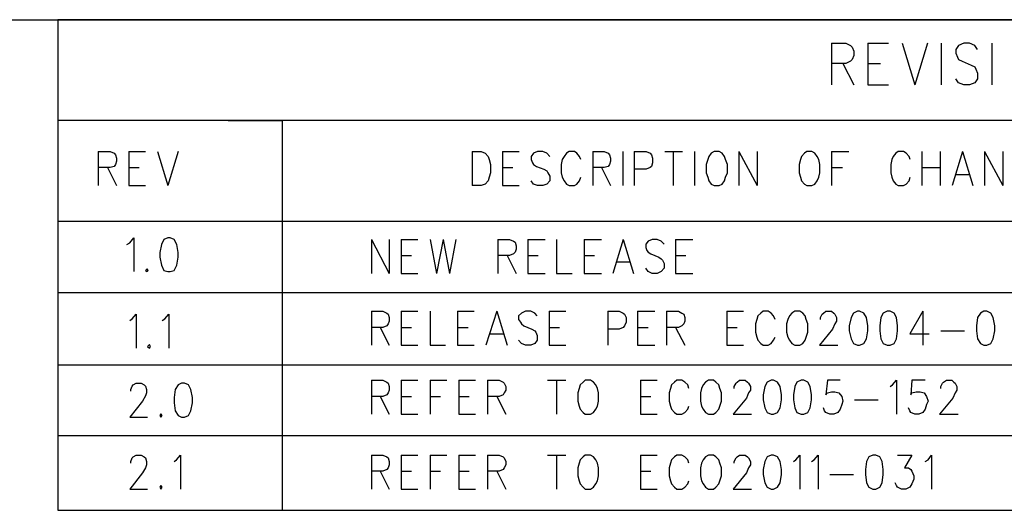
# Model space of a CAD drawing. Extents: x 11.9 to 28.1, y 10.8 to 21.2.
# Tile 9 of 10: x 25.027 to 26.739, y 20.346 to 21.199. Entities that reach past the tile are written whole.
import ezdxf

# ---------------------------------------------------------------- set-up
doc = ezdxf.new("R2010")
doc.units = 0
doc.layers.add('ASSYDWGBOT_pho', color=1, linetype='CONTINUOUS')

msp = doc.modelspace()

# ---------------------------------------------------------------- linework, layer by layer
at = {"layer": 'ASSYDWGBOT_pho'}
for points in [[(11.892, 21.199), (28.093, 21.199)], [(28.093, 21.199), (25.093, 21.199)], [(25.093, 21.199), (25.093, 20.346)], [(26.438, 21.158), (26.438, 21.086)], [(26.438, 21.158), (26.463, 21.158)], [(26.463, 21.158), (26.471, 21.154)], [(26.471, 21.154), (26.474, 21.151)], [(26.474, 21.151), (26.477, 21.144)], [(26.477, 21.144), (26.477, 21.137)], [(26.501, 21.158), (26.501, 21.086)], [(26.501, 21.158), (26.537, 21.158)], [(26.561, 21.158), (26.583, 21.086)], [(26.605, 21.158), (26.583, 21.086)], [(26.629, 21.158), (26.629, 21.086)], [(26.659, 21.154), (26.654, 21.147)], [(26.654, 21.147), (26.654, 21.141)], [(26.668, 21.158), (26.659, 21.154)], [(26.678, 21.158), (26.668, 21.158)], [(26.687, 21.154), (26.678, 21.158)], [(26.692, 21.147), (26.687, 21.154)], [(26.717, 21.158), (26.717, 21.086)], [(26.471, 21.127), (26.463, 21.123)], [(26.474, 21.13), (26.471, 21.127)], [(26.477, 21.137), (26.474, 21.13)], [(26.654, 21.141), (26.657, 21.134)], [(26.657, 21.134), (26.659, 21.13)], [(26.659, 21.13), (26.665, 21.127)], [(26.665, 21.127), (26.681, 21.12)], [(26.463, 21.123), (26.438, 21.123)], [(26.458, 21.123), (26.477, 21.086)], [(26.501, 21.123), (26.523, 21.123)], [(26.681, 21.12), (26.687, 21.117)], [(26.687, 21.117), (26.689, 21.113)], [(26.689, 21.113), (26.692, 21.106)], [(26.659, 21.089), (26.654, 21.096)], [(26.692, 21.096), (26.687, 21.089)], [(26.692, 21.106), (26.692, 21.096)], [(26.501, 21.086), (26.537, 21.086)], [(26.668, 21.086), (26.659, 21.089)], [(26.678, 21.086), (26.668, 21.086)], [(26.687, 21.089), (26.678, 21.086)], [(28.093, 21.024), (25.093, 21.024)], [(25.093, 21.024), (25.093, 20.849)], [(25.389, 21.024), (25.483, 21.024)], [(25.483, 21.024), (25.483, 20.346)], [(25.483, 21.024), (25.483, 20.346)], [(25.163, 20.97), (25.163, 20.911)], [(25.163, 20.97), (25.184, 20.97)], [(25.184, 20.97), (25.191, 20.967)], [(25.191, 20.967), (25.193, 20.964)], [(25.193, 20.964), (25.195, 20.958)], [(25.195, 20.958), (25.195, 20.953)], [(25.216, 20.97), (25.216, 20.911)], [(25.216, 20.97), (25.245, 20.97)], [(25.266, 20.97), (25.284, 20.911)], [(25.302, 20.97), (25.284, 20.911)], [(25.813, 20.97), (25.813, 20.911)], [(25.813, 20.97), (25.829, 20.97)], [(25.829, 20.97), (25.836, 20.967)], [(25.836, 20.967), (25.841, 20.961)], [(25.841, 20.961), (25.843, 20.956)], [(25.843, 20.956), (25.845, 20.947)], [(25.866, 20.97), (25.866, 20.911)], [(25.866, 20.97), (25.895, 20.97)], [(25.92, 20.967), (25.916, 20.961)], [(25.916, 20.961), (25.916, 20.956)], [(25.916, 20.956), (25.918, 20.95)], [(25.927, 20.97), (25.92, 20.967)], [(25.936, 20.97), (25.927, 20.97)], [(25.943, 20.967), (25.936, 20.97)], [(25.948, 20.961), (25.943, 20.967)], [(25.97, 20.956), (25.968, 20.947)], [(25.973, 20.961), (25.97, 20.956)], [(25.977, 20.967), (25.973, 20.961)], [(25.982, 20.97), (25.977, 20.967)], [(25.991, 20.97), (25.982, 20.97)], [(25.995, 20.967), (25.991, 20.97)], [(26, 20.961), (25.995, 20.967)], [(26.002, 20.956), (26, 20.961)], [(26.023, 20.97), (26.023, 20.911)], [(26.023, 20.97), (26.043, 20.97)], [(26.043, 20.97), (26.05, 20.967)], [(26.05, 20.967), (26.052, 20.964)], [(26.052, 20.964), (26.054, 20.958)], [(26.054, 20.958), (26.054, 20.953)], [(26.075, 20.97), (26.075, 20.911)], [(26.095, 20.97), (26.095, 20.911)], [(26.095, 20.97), (26.116, 20.97)], [(26.116, 20.97), (26.123, 20.967)], [(26.123, 20.967), (26.125, 20.964)], [(26.125, 20.964), (26.127, 20.958)], [(26.127, 20.958), (26.127, 20.95)], [(26.148, 20.97), (26.179, 20.97)], [(26.163, 20.97), (26.163, 20.911)], [(26.2, 20.97), (26.2, 20.911)], [(26.223, 20.956), (26.22, 20.947)], [(26.225, 20.961), (26.223, 20.956)], [(26.229, 20.967), (26.225, 20.961)], [(26.234, 20.97), (26.229, 20.967)], [(26.243, 20.97), (26.234, 20.97)], [(26.248, 20.967), (26.243, 20.97)], [(26.252, 20.961), (26.248, 20.967)], [(26.254, 20.956), (26.252, 20.961)], [(26.257, 20.947), (26.254, 20.956)], [(26.277, 20.97), (26.277, 20.911)], [(26.277, 20.97), (26.309, 20.911)], [(26.309, 20.97), (26.309, 20.911)], [(26.384, 20.956), (26.382, 20.947)], [(26.386, 20.961), (26.384, 20.956)], [(26.391, 20.967), (26.386, 20.961)], [(26.395, 20.97), (26.391, 20.967)], [(26.404, 20.97), (26.395, 20.97)], [(26.409, 20.967), (26.404, 20.97)], [(26.413, 20.961), (26.409, 20.967)], [(26.416, 20.956), (26.413, 20.961)], [(26.418, 20.947), (26.416, 20.956)], [(26.438, 20.97), (26.438, 20.911)], [(26.438, 20.97), (26.468, 20.97)], [(26.543, 20.956), (26.541, 20.947)], [(26.545, 20.961), (26.543, 20.956)], [(26.55, 20.967), (26.545, 20.961)], [(26.554, 20.97), (26.55, 20.967)], [(26.563, 20.97), (26.554, 20.97)], [(26.568, 20.967), (26.563, 20.97)], [(26.573, 20.961), (26.568, 20.967)], [(26.575, 20.956), (26.573, 20.961)], [(26.595, 20.97), (26.595, 20.911)], [(26.627, 20.97), (26.627, 20.911)], [(26.666, 20.97), (26.648, 20.911)], [(26.666, 20.97), (26.684, 20.911)], [(26.704, 20.97), (26.704, 20.911)], [(26.704, 20.97), (26.736, 20.911)], [(26.736, 20.97), (26.736, 20.911)], [(25.184, 20.942), (25.163, 20.942)], [(25.179, 20.942), (25.195, 20.911)], [(25.191, 20.944), (25.184, 20.942)], [(25.193, 20.947), (25.191, 20.944)], [(25.195, 20.953), (25.193, 20.947)], [(25.216, 20.942), (25.234, 20.942)], [(25.845, 20.947), (25.845, 20.933)], [(25.866, 20.942), (25.884, 20.942)], [(25.918, 20.95), (25.92, 20.947)], [(25.92, 20.947), (25.925, 20.944)], [(25.925, 20.944), (25.938, 20.939)], [(25.938, 20.939), (25.943, 20.936)], [(25.968, 20.947), (25.968, 20.933)], [(26.043, 20.942), (26.023, 20.942)], [(26.038, 20.942), (26.054, 20.911)], [(26.05, 20.944), (26.043, 20.942)], [(26.052, 20.947), (26.05, 20.944)], [(26.054, 20.953), (26.052, 20.947)], [(26.116, 20.939), (26.095, 20.939)], [(26.123, 20.942), (26.116, 20.939)], [(26.125, 20.944), (26.123, 20.942)], [(26.127, 20.95), (26.125, 20.944)], [(26.22, 20.947), (26.22, 20.933)], [(26.257, 20.933), (26.257, 20.947)], [(26.382, 20.947), (26.382, 20.933)], [(26.418, 20.933), (26.418, 20.947)], [(26.438, 20.942), (26.457, 20.942)], [(26.541, 20.947), (26.541, 20.933)], [(26.595, 20.942), (26.627, 20.942)], [(25.843, 20.925), (25.841, 20.919)], [(25.845, 20.933), (25.843, 20.925)], [(25.943, 20.936), (25.945, 20.933)], [(25.945, 20.933), (25.948, 20.927)], [(25.948, 20.927), (25.948, 20.919)], [(25.968, 20.933), (25.97, 20.925)], [(25.97, 20.925), (25.973, 20.919)], [(26, 20.919), (26.002, 20.925)], [(26.22, 20.933), (26.223, 20.925)], [(26.223, 20.925), (26.225, 20.919)], [(26.252, 20.919), (26.254, 20.925)], [(26.254, 20.925), (26.257, 20.933)], [(26.382, 20.933), (26.384, 20.925)], [(26.384, 20.925), (26.386, 20.919)], [(26.413, 20.919), (26.416, 20.925)], [(26.416, 20.925), (26.418, 20.933)], [(26.541, 20.933), (26.543, 20.925)], [(26.543, 20.925), (26.545, 20.919)], [(26.573, 20.919), (26.575, 20.925)], [(26.654, 20.93), (26.677, 20.93)], [(25.216, 20.911), (25.245, 20.911)], [(25.829, 20.911), (25.813, 20.911)], [(25.836, 20.913), (25.829, 20.911)], [(25.841, 20.919), (25.836, 20.913)], [(25.866, 20.911), (25.895, 20.911)], [(25.92, 20.913), (25.916, 20.919)], [(25.927, 20.911), (25.92, 20.913)], [(25.936, 20.911), (25.927, 20.911)], [(25.943, 20.913), (25.936, 20.911)], [(25.948, 20.919), (25.943, 20.913)], [(25.973, 20.919), (25.977, 20.913)], [(25.977, 20.913), (25.982, 20.911)], [(25.982, 20.911), (25.991, 20.911)], [(25.991, 20.911), (25.995, 20.913)], [(25.995, 20.913), (26, 20.919)], [(26.225, 20.919), (26.229, 20.913)], [(26.229, 20.913), (26.234, 20.911)], [(26.234, 20.911), (26.243, 20.911)], [(26.243, 20.911), (26.248, 20.913)], [(26.248, 20.913), (26.252, 20.919)], [(26.386, 20.919), (26.391, 20.913)], [(26.391, 20.913), (26.395, 20.911)], [(26.395, 20.911), (26.404, 20.911)], [(26.404, 20.911), (26.409, 20.913)], [(26.409, 20.913), (26.413, 20.919)], [(26.545, 20.919), (26.55, 20.913)], [(26.55, 20.913), (26.554, 20.911)], [(26.554, 20.911), (26.563, 20.911)], [(26.563, 20.911), (26.568, 20.913)], [(26.568, 20.913), (26.573, 20.919)], [(25.093, 20.849), (28.093, 20.849)], [(25.218, 20.811), (25.225, 20.82)], [(25.225, 20.82), (25.225, 20.761)], [(25.284, 20.82), (25.277, 20.817)], [(25.288, 20.82), (25.284, 20.82)], [(25.295, 20.817), (25.288, 20.82)], [(25.213, 20.808), (25.218, 20.811)], [(25.273, 20.808), (25.27, 20.794)], [(25.277, 20.817), (25.273, 20.808)], [(25.3, 20.808), (25.295, 20.817)], [(25.302, 20.794), (25.3, 20.808)], [(25.638, 20.817), (25.638, 20.758)], [(25.638, 20.817), (25.669, 20.758)], [(25.669, 20.817), (25.669, 20.758)], [(25.69, 20.817), (25.69, 20.758)], [(25.69, 20.817), (25.719, 20.817)], [(25.74, 20.817), (25.751, 20.758)], [(25.763, 20.817), (25.751, 20.758)], [(25.763, 20.817), (25.774, 20.758)], [(25.785, 20.817), (25.774, 20.758)], [(25.858, 20.817), (25.858, 20.758)], [(25.858, 20.817), (25.878, 20.817)], [(25.878, 20.817), (25.885, 20.814)], [(25.885, 20.814), (25.888, 20.812)], [(25.888, 20.812), (25.89, 20.806)], [(25.89, 20.806), (25.89, 20.8)], [(25.91, 20.817), (25.91, 20.758)], [(25.91, 20.817), (25.94, 20.817)], [(25.96, 20.817), (25.96, 20.758)], [(26.008, 20.817), (26.008, 20.758)], [(26.008, 20.817), (26.038, 20.817)], [(26.076, 20.817), (26.058, 20.758)], [(26.076, 20.817), (26.094, 20.758)], [(26.119, 20.814), (26.115, 20.809)], [(26.115, 20.809), (26.115, 20.803)], [(26.115, 20.803), (26.117, 20.798)], [(26.126, 20.817), (26.119, 20.814)], [(26.135, 20.817), (26.126, 20.817)], [(26.142, 20.814), (26.135, 20.817)], [(26.147, 20.809), (26.142, 20.814)], [(26.167, 20.817), (26.167, 20.758)], [(26.167, 20.817), (26.197, 20.817)], [(25.27, 20.794), (25.27, 20.786)], [(25.27, 20.786), (25.273, 20.772)], [(25.3, 20.772), (25.302, 20.786)], [(25.302, 20.786), (25.302, 20.794)], [(25.69, 20.789), (25.708, 20.789)], [(25.878, 20.789), (25.858, 20.789)], [(25.874, 20.789), (25.89, 20.758)], [(25.885, 20.792), (25.878, 20.789)], [(25.888, 20.795), (25.885, 20.792)], [(25.89, 20.8), (25.888, 20.795)], [(25.91, 20.789), (25.928, 20.789)], [(26.008, 20.789), (26.026, 20.789)], [(26.117, 20.798), (26.119, 20.795)], [(26.119, 20.795), (26.124, 20.792)], [(26.124, 20.792), (26.138, 20.786)], [(26.138, 20.786), (26.142, 20.783)], [(26.167, 20.789), (26.185, 20.789)], [(25.273, 20.772), (25.277, 20.763)], [(25.295, 20.763), (25.3, 20.772)], [(26.065, 20.778), (26.087, 20.778)], [(26.119, 20.761), (26.115, 20.767)], [(26.142, 20.783), (26.144, 20.781)], [(26.147, 20.767), (26.142, 20.761)], [(26.144, 20.781), (26.147, 20.775)], [(26.147, 20.775), (26.147, 20.767)], [(25.248, 20.766), (25.245, 20.763)], [(25.245, 20.763), (25.248, 20.761)], [(25.25, 20.763), (25.248, 20.766)], [(25.248, 20.761), (25.25, 20.763)], [(25.277, 20.763), (25.284, 20.761)], [(25.284, 20.761), (25.288, 20.761)], [(25.288, 20.761), (25.295, 20.763)], [(25.69, 20.758), (25.719, 20.758)], [(25.91, 20.758), (25.94, 20.758)], [(25.96, 20.758), (25.987, 20.758)], [(26.008, 20.758), (26.038, 20.758)], [(26.126, 20.758), (26.119, 20.761)], [(26.135, 20.758), (26.126, 20.758)], [(26.142, 20.761), (26.135, 20.758)], [(26.167, 20.758), (26.197, 20.758)], [(28.093, 20.724), (25.093, 20.724)], [(25.093, 20.724), (25.093, 20.599)], [(25.222, 20.679), (25.229, 20.687)], [(25.229, 20.687), (25.229, 20.628)], [(25.279, 20.679), (25.286, 20.687)], [(25.286, 20.687), (25.286, 20.628)], [(25.638, 20.692), (25.638, 20.633)], [(25.638, 20.692), (25.658, 20.692)], [(25.658, 20.692), (25.665, 20.689)], [(25.665, 20.689), (25.667, 20.687)], [(25.667, 20.687), (25.669, 20.681)], [(25.669, 20.681), (25.669, 20.675)], [(25.69, 20.692), (25.69, 20.633)], [(25.69, 20.692), (25.719, 20.692)], [(25.74, 20.692), (25.74, 20.633)], [(25.788, 20.692), (25.788, 20.633)], [(25.788, 20.692), (25.817, 20.692)], [(25.856, 20.692), (25.837, 20.633)], [(25.856, 20.692), (25.874, 20.633)], [(25.899, 20.689), (25.894, 20.684)], [(25.894, 20.684), (25.894, 20.678)], [(25.906, 20.692), (25.899, 20.689)], [(25.915, 20.692), (25.906, 20.692)], [(25.922, 20.689), (25.915, 20.692)], [(25.926, 20.684), (25.922, 20.689)], [(25.947, 20.692), (25.947, 20.633)], [(25.947, 20.692), (25.976, 20.692)], [(26.049, 20.692), (26.049, 20.633)], [(26.049, 20.692), (26.069, 20.692)], [(26.069, 20.692), (26.076, 20.689)], [(26.076, 20.689), (26.078, 20.687)], [(26.078, 20.687), (26.081, 20.681)], [(26.081, 20.681), (26.081, 20.673)], [(26.101, 20.692), (26.101, 20.633)], [(26.101, 20.692), (26.131, 20.692)], [(26.151, 20.692), (26.151, 20.633)], [(26.151, 20.692), (26.172, 20.692)], [(26.172, 20.692), (26.178, 20.689)], [(26.178, 20.689), (26.181, 20.687)], [(26.181, 20.687), (26.183, 20.681)], [(26.183, 20.681), (26.183, 20.675)], [(26.256, 20.692), (26.256, 20.633)], [(26.256, 20.692), (26.285, 20.692)], [(26.31, 20.684), (26.308, 20.678)], [(26.315, 20.689), (26.31, 20.684)], [(26.319, 20.692), (26.315, 20.689)], [(26.328, 20.692), (26.319, 20.692)], [(26.333, 20.689), (26.328, 20.692)], [(26.337, 20.684), (26.333, 20.689)], [(26.34, 20.678), (26.337, 20.684)], [(26.365, 20.684), (26.362, 20.678)], [(26.369, 20.689), (26.365, 20.684)], [(26.374, 20.692), (26.369, 20.689)], [(26.383, 20.692), (26.374, 20.692)], [(26.388, 20.689), (26.383, 20.692)], [(26.392, 20.684), (26.388, 20.689)], [(26.394, 20.678), (26.392, 20.684)], [(26.419, 20.681), (26.422, 20.687)], [(26.419, 20.678), (26.419, 20.681)], [(26.422, 20.687), (26.424, 20.689)], [(26.424, 20.689), (26.428, 20.692)], [(26.428, 20.692), (26.438, 20.692)], [(26.438, 20.692), (26.442, 20.689)], [(26.442, 20.689), (26.444, 20.687)], [(26.444, 20.687), (26.447, 20.681)], [(26.447, 20.681), (26.447, 20.675)], [(26.472, 20.681), (26.469, 20.667)], [(26.476, 20.689), (26.472, 20.681)], [(26.483, 20.692), (26.476, 20.689)], [(26.487, 20.692), (26.483, 20.692)], [(26.494, 20.689), (26.487, 20.692)], [(26.499, 20.681), (26.494, 20.689)], [(26.501, 20.667), (26.499, 20.681)], [(26.524, 20.681), (26.522, 20.667)], [(26.528, 20.689), (26.524, 20.681)], [(26.535, 20.692), (26.528, 20.689)], [(26.54, 20.692), (26.535, 20.692)], [(26.547, 20.689), (26.54, 20.692)], [(26.551, 20.681), (26.547, 20.689)], [(26.553, 20.667), (26.551, 20.681)], [(26.597, 20.692), (26.574, 20.653)], [(26.597, 20.692), (26.597, 20.633)], [(26.692, 20.681), (26.69, 20.667)], [(26.697, 20.689), (26.692, 20.681)], [(26.703, 20.692), (26.697, 20.689)], [(26.708, 20.692), (26.703, 20.692)], [(26.715, 20.689), (26.708, 20.692)], [(26.719, 20.681), (26.715, 20.689)], [(26.722, 20.667), (26.719, 20.681)], [(25.218, 20.676), (25.222, 20.679)], [(25.274, 20.676), (25.279, 20.679)], [(25.658, 20.664), (25.638, 20.664)], [(25.653, 20.664), (25.669, 20.633)], [(25.665, 20.667), (25.658, 20.664)], [(25.667, 20.67), (25.665, 20.667)], [(25.669, 20.675), (25.667, 20.67)], [(25.69, 20.664), (25.708, 20.664)], [(25.788, 20.664), (25.806, 20.664)], [(25.894, 20.678), (25.897, 20.673)], [(25.897, 20.673), (25.899, 20.67)], [(25.899, 20.67), (25.903, 20.667)], [(25.903, 20.667), (25.917, 20.661)], [(25.947, 20.664), (25.965, 20.664)], [(26.076, 20.664), (26.069, 20.661)], [(26.078, 20.667), (26.076, 20.664)], [(26.081, 20.673), (26.078, 20.667)], [(26.101, 20.664), (26.119, 20.664)], [(26.172, 20.664), (26.151, 20.664)], [(26.167, 20.664), (26.183, 20.633)], [(26.178, 20.667), (26.172, 20.664)], [(26.181, 20.67), (26.178, 20.667)], [(26.183, 20.675), (26.181, 20.67)], [(26.256, 20.664), (26.274, 20.664)], [(26.308, 20.678), (26.306, 20.67)], [(26.306, 20.67), (26.306, 20.656)], [(26.362, 20.678), (26.36, 20.67)], [(26.36, 20.67), (26.36, 20.656)], [(26.397, 20.67), (26.394, 20.678)], [(26.397, 20.656), (26.397, 20.67)], [(26.444, 20.67), (26.44, 20.661)], [(26.447, 20.675), (26.444, 20.67)], [(26.469, 20.667), (26.469, 20.658)], [(26.501, 20.658), (26.501, 20.667)], [(26.522, 20.667), (26.522, 20.658)], [(26.553, 20.658), (26.553, 20.667)], [(26.69, 20.667), (26.69, 20.658)], [(26.722, 20.658), (26.722, 20.667)], [(25.844, 20.653), (25.867, 20.653)], [(25.917, 20.661), (25.922, 20.658)], [(25.922, 20.658), (25.924, 20.656)], [(25.924, 20.656), (25.926, 20.65)], [(25.926, 20.65), (25.926, 20.642)], [(26.069, 20.661), (26.049, 20.661)], [(26.306, 20.656), (26.308, 20.647)], [(26.308, 20.647), (26.31, 20.642)], [(26.337, 20.642), (26.34, 20.647)], [(26.36, 20.656), (26.362, 20.647)], [(26.362, 20.647), (26.365, 20.642)], [(26.392, 20.642), (26.394, 20.647)], [(26.394, 20.647), (26.397, 20.656)], [(26.44, 20.661), (26.417, 20.633)], [(26.469, 20.658), (26.472, 20.644)], [(26.499, 20.644), (26.501, 20.658)], [(26.522, 20.658), (26.524, 20.644)], [(26.551, 20.644), (26.553, 20.658)], [(26.574, 20.653), (26.608, 20.653)], [(26.628, 20.658), (26.669, 20.658)], [(26.69, 20.658), (26.692, 20.644)], [(26.719, 20.644), (26.722, 20.658)], [(25.252, 20.634), (25.249, 20.631)], [(25.249, 20.631), (25.252, 20.628)], [(25.254, 20.631), (25.252, 20.634)], [(25.252, 20.628), (25.254, 20.631)], [(25.69, 20.633), (25.719, 20.633)], [(25.74, 20.633), (25.767, 20.633)], [(25.788, 20.633), (25.817, 20.633)], [(25.899, 20.636), (25.894, 20.642)], [(25.906, 20.633), (25.899, 20.636)], [(25.915, 20.633), (25.906, 20.633)], [(25.922, 20.636), (25.915, 20.633)], [(25.926, 20.642), (25.922, 20.636)], [(25.947, 20.633), (25.976, 20.633)], [(26.101, 20.633), (26.131, 20.633)], [(26.256, 20.633), (26.285, 20.633)], [(26.31, 20.642), (26.315, 20.636)], [(26.315, 20.636), (26.319, 20.633)], [(26.319, 20.633), (26.328, 20.633)], [(26.328, 20.633), (26.333, 20.636)], [(26.333, 20.636), (26.337, 20.642)], [(26.365, 20.642), (26.369, 20.636)], [(26.369, 20.636), (26.374, 20.633)], [(26.374, 20.633), (26.383, 20.633)], [(26.383, 20.633), (26.388, 20.636)], [(26.388, 20.636), (26.392, 20.642)], [(26.417, 20.633), (26.449, 20.633)], [(26.472, 20.644), (26.476, 20.636)], [(26.476, 20.636), (26.483, 20.633)], [(26.483, 20.633), (26.487, 20.633)], [(26.487, 20.633), (26.494, 20.636)], [(26.494, 20.636), (26.499, 20.644)], [(26.524, 20.644), (26.528, 20.636)], [(26.528, 20.636), (26.535, 20.633)], [(26.535, 20.633), (26.54, 20.633)], [(26.54, 20.633), (26.547, 20.636)], [(26.547, 20.636), (26.551, 20.644)], [(26.692, 20.644), (26.697, 20.636)], [(26.697, 20.636), (26.703, 20.633)], [(26.703, 20.633), (26.708, 20.633)], [(26.708, 20.633), (26.715, 20.636)], [(26.715, 20.636), (26.719, 20.644)], [(25.093, 20.599), (28.088, 20.599)], [(25.22, 20.556), (25.222, 20.562)], [(25.222, 20.562), (25.224, 20.564)], [(25.224, 20.564), (25.229, 20.567)], [(25.229, 20.567), (25.238, 20.567)], [(25.238, 20.567), (25.243, 20.564)], [(25.243, 20.564), (25.245, 20.562)], [(25.245, 20.562), (25.247, 20.556)], [(25.302, 20.564), (25.297, 20.556)], [(25.308, 20.567), (25.302, 20.564)], [(25.313, 20.567), (25.308, 20.567)], [(25.32, 20.564), (25.313, 20.567)], [(25.324, 20.556), (25.32, 20.564)], [(25.638, 20.572), (25.638, 20.513)], [(25.638, 20.572), (25.658, 20.572)], [(25.658, 20.572), (25.665, 20.569)], [(25.665, 20.569), (25.667, 20.567)], [(25.667, 20.567), (25.669, 20.561)], [(25.69, 20.572), (25.69, 20.513)], [(25.69, 20.572), (25.719, 20.572)], [(25.74, 20.572), (25.74, 20.513)], [(25.74, 20.572), (25.769, 20.572)], [(25.79, 20.572), (25.79, 20.513)], [(25.79, 20.572), (25.819, 20.572)], [(25.84, 20.572), (25.84, 20.513)], [(25.84, 20.572), (25.86, 20.572)], [(25.86, 20.572), (25.867, 20.569)], [(25.867, 20.569), (25.869, 20.567)], [(25.869, 20.567), (25.872, 20.561)], [(25.944, 20.572), (25.976, 20.572)], [(25.96, 20.572), (25.96, 20.513)], [(26.001, 20.564), (25.999, 20.558)], [(26.006, 20.569), (26.001, 20.564)], [(26.01, 20.572), (26.006, 20.569)], [(26.019, 20.572), (26.01, 20.572)], [(26.024, 20.569), (26.019, 20.572)], [(26.028, 20.564), (26.024, 20.569)], [(26.031, 20.558), (26.028, 20.564)], [(26.106, 20.572), (26.106, 20.513)], [(26.106, 20.572), (26.135, 20.572)], [(26.16, 20.564), (26.158, 20.558)], [(26.165, 20.569), (26.16, 20.564)], [(26.169, 20.572), (26.165, 20.569)], [(26.178, 20.572), (26.169, 20.572)], [(26.183, 20.569), (26.178, 20.572)], [(26.188, 20.564), (26.183, 20.569)], [(26.19, 20.558), (26.188, 20.564)], [(26.215, 20.564), (26.212, 20.558)], [(26.219, 20.569), (26.215, 20.564)], [(26.224, 20.572), (26.219, 20.569)], [(26.233, 20.572), (26.224, 20.572)], [(26.237, 20.569), (26.233, 20.572)], [(26.242, 20.564), (26.237, 20.569)], [(26.244, 20.558), (26.242, 20.564)], [(26.269, 20.561), (26.272, 20.567)], [(26.272, 20.567), (26.274, 20.569)], [(26.274, 20.569), (26.278, 20.572)], [(26.278, 20.572), (26.288, 20.572)], [(26.288, 20.572), (26.292, 20.569)], [(26.292, 20.569), (26.294, 20.567)], [(26.294, 20.567), (26.297, 20.561)], [(26.326, 20.569), (26.322, 20.561)], [(26.333, 20.572), (26.326, 20.569)], [(26.337, 20.572), (26.333, 20.572)], [(26.344, 20.569), (26.337, 20.572)], [(26.349, 20.561), (26.344, 20.569)], [(26.378, 20.569), (26.374, 20.561)], [(26.385, 20.572), (26.378, 20.569)], [(26.39, 20.572), (26.385, 20.572)], [(26.397, 20.569), (26.39, 20.572)], [(26.401, 20.561), (26.397, 20.569)], [(26.431, 20.572), (26.428, 20.547)], [(26.453, 20.572), (26.431, 20.572)], [(26.54, 20.561), (26.544, 20.564)], [(26.544, 20.564), (26.551, 20.572)], [(26.551, 20.572), (26.551, 20.513)], [(26.578, 20.572), (26.576, 20.547)], [(26.601, 20.572), (26.578, 20.572)], [(26.628, 20.561), (26.631, 20.567)], [(26.631, 20.567), (26.633, 20.569)], [(26.633, 20.569), (26.638, 20.572)], [(26.638, 20.572), (26.647, 20.572)], [(26.647, 20.572), (26.651, 20.569)], [(26.651, 20.569), (26.653, 20.567)], [(26.653, 20.567), (26.656, 20.561)], [(25.22, 20.553), (25.22, 20.556)], [(25.245, 20.545), (25.24, 20.536)], [(25.247, 20.55), (25.245, 20.545)], [(25.247, 20.556), (25.247, 20.55)], [(25.297, 20.556), (25.295, 20.542)], [(25.327, 20.542), (25.324, 20.556)], [(25.658, 20.544), (25.638, 20.544)], [(25.653, 20.544), (25.669, 20.513)], [(25.665, 20.547), (25.658, 20.544)], [(25.667, 20.55), (25.665, 20.547)], [(25.669, 20.555), (25.667, 20.55)], [(25.669, 20.561), (25.669, 20.555)], [(25.69, 20.544), (25.708, 20.544)], [(25.74, 20.544), (25.758, 20.544)], [(25.79, 20.544), (25.808, 20.544)], [(25.86, 20.544), (25.84, 20.544)], [(25.856, 20.544), (25.872, 20.513)], [(25.867, 20.547), (25.86, 20.544)], [(25.869, 20.55), (25.867, 20.547)], [(25.872, 20.555), (25.869, 20.55)], [(25.872, 20.561), (25.872, 20.555)], [(25.999, 20.558), (25.997, 20.55)], [(25.997, 20.55), (25.997, 20.536)], [(26.033, 20.55), (26.031, 20.558)], [(26.033, 20.536), (26.033, 20.55)], [(26.106, 20.544), (26.124, 20.544)], [(26.158, 20.558), (26.156, 20.55)], [(26.156, 20.55), (26.156, 20.536)], [(26.212, 20.558), (26.21, 20.55)], [(26.21, 20.55), (26.21, 20.536)], [(26.247, 20.55), (26.244, 20.558)], [(26.247, 20.536), (26.247, 20.55)], [(26.269, 20.558), (26.269, 20.561)], [(26.294, 20.55), (26.29, 20.541)], [(26.297, 20.555), (26.294, 20.55)], [(26.297, 20.561), (26.297, 20.555)], [(26.322, 20.561), (26.319, 20.547)], [(26.319, 20.547), (26.319, 20.538)], [(26.351, 20.547), (26.349, 20.561)], [(26.351, 20.538), (26.351, 20.547)], [(26.374, 20.561), (26.372, 20.547)], [(26.372, 20.547), (26.372, 20.538)], [(26.403, 20.547), (26.401, 20.561)], [(26.403, 20.538), (26.403, 20.547)], [(26.428, 20.547), (26.431, 20.55)], [(26.431, 20.55), (26.438, 20.552)], [(26.438, 20.552), (26.444, 20.552)], [(26.444, 20.552), (26.451, 20.55)], [(26.451, 20.55), (26.456, 20.544)], [(26.456, 20.544), (26.458, 20.536)], [(26.576, 20.547), (26.578, 20.55)], [(26.578, 20.55), (26.585, 20.552)], [(26.585, 20.552), (26.592, 20.552)], [(26.592, 20.552), (26.599, 20.55)], [(26.599, 20.55), (26.603, 20.544)], [(26.603, 20.544), (26.606, 20.536)], [(26.628, 20.558), (26.628, 20.561)], [(26.653, 20.55), (26.649, 20.541)], [(26.656, 20.555), (26.653, 20.55)], [(26.656, 20.561), (26.656, 20.555)], [(25.24, 20.536), (25.218, 20.508)], [(25.295, 20.542), (25.295, 20.533)], [(25.295, 20.533), (25.297, 20.519)], [(25.324, 20.519), (25.327, 20.533)], [(25.327, 20.533), (25.327, 20.542)], [(25.997, 20.536), (25.999, 20.527)], [(25.999, 20.527), (26.001, 20.522)], [(26.028, 20.522), (26.031, 20.527)], [(26.031, 20.527), (26.033, 20.536)], [(26.156, 20.536), (26.158, 20.527)], [(26.158, 20.527), (26.16, 20.522)], [(26.188, 20.522), (26.19, 20.527)], [(26.21, 20.536), (26.212, 20.527)], [(26.212, 20.527), (26.215, 20.522)], [(26.242, 20.522), (26.244, 20.527)], [(26.244, 20.527), (26.247, 20.536)], [(26.29, 20.541), (26.267, 20.513)], [(26.319, 20.538), (26.322, 20.524)], [(26.349, 20.524), (26.351, 20.538)], [(26.372, 20.538), (26.374, 20.524)], [(26.401, 20.524), (26.403, 20.538)], [(26.456, 20.53), (26.453, 20.522)], [(26.458, 20.536), (26.456, 20.53)], [(26.478, 20.538), (26.519, 20.538)], [(26.603, 20.53), (26.601, 20.522)], [(26.606, 20.536), (26.603, 20.53)], [(26.649, 20.541), (26.626, 20.513)], [(25.272, 20.514), (25.27, 20.511)], [(25.27, 20.511), (25.272, 20.508)], [(25.274, 20.511), (25.272, 20.514)], [(25.272, 20.508), (25.274, 20.511)], [(25.297, 20.519), (25.302, 20.511)], [(25.302, 20.511), (25.308, 20.508)], [(25.313, 20.508), (25.32, 20.511)], [(25.32, 20.511), (25.324, 20.519)], [(25.69, 20.513), (25.719, 20.513)], [(25.79, 20.513), (25.819, 20.513)], [(26.001, 20.522), (26.006, 20.516)], [(26.006, 20.516), (26.01, 20.513)], [(26.01, 20.513), (26.019, 20.513)], [(26.019, 20.513), (26.024, 20.516)], [(26.024, 20.516), (26.028, 20.522)], [(26.106, 20.513), (26.135, 20.513)], [(26.16, 20.522), (26.165, 20.516)], [(26.165, 20.516), (26.169, 20.513)], [(26.169, 20.513), (26.178, 20.513)], [(26.178, 20.513), (26.183, 20.516)], [(26.183, 20.516), (26.188, 20.522)], [(26.215, 20.522), (26.219, 20.516)], [(26.219, 20.516), (26.224, 20.513)], [(26.224, 20.513), (26.233, 20.513)], [(26.233, 20.513), (26.237, 20.516)], [(26.237, 20.516), (26.242, 20.522)], [(26.267, 20.513), (26.299, 20.513)], [(26.322, 20.524), (26.326, 20.516)], [(26.326, 20.516), (26.333, 20.513)], [(26.333, 20.513), (26.337, 20.513)], [(26.337, 20.513), (26.344, 20.516)], [(26.344, 20.516), (26.349, 20.524)], [(26.374, 20.524), (26.378, 20.516)], [(26.378, 20.516), (26.385, 20.513)], [(26.385, 20.513), (26.39, 20.513)], [(26.39, 20.513), (26.397, 20.516)], [(26.397, 20.516), (26.401, 20.524)], [(26.426, 20.519), (26.424, 20.524)], [(26.428, 20.516), (26.426, 20.519)], [(26.435, 20.513), (26.428, 20.516)], [(26.442, 20.513), (26.435, 20.513)], [(26.449, 20.516), (26.442, 20.513)], [(26.453, 20.522), (26.449, 20.516)], [(26.574, 20.519), (26.572, 20.524)], [(26.576, 20.516), (26.574, 20.519)], [(26.583, 20.513), (26.576, 20.516)], [(26.59, 20.513), (26.583, 20.513)], [(26.597, 20.516), (26.59, 20.513)], [(26.601, 20.522), (26.597, 20.516)], [(26.626, 20.513), (26.658, 20.513)], [(25.218, 20.508), (25.249, 20.508)], [(25.308, 20.508), (25.313, 20.508)], [(25.093, 20.476), (28.093, 20.476)], [(25.224, 20.439), (25.229, 20.442)], [(25.229, 20.442), (25.238, 20.442)], [(25.238, 20.442), (25.243, 20.439)], [(25.299, 20.434), (25.306, 20.442)], [(25.306, 20.442), (25.306, 20.383)], [(25.638, 20.442), (25.638, 20.383)], [(25.638, 20.442), (25.658, 20.442)], [(25.658, 20.442), (25.665, 20.439)], [(25.69, 20.442), (25.69, 20.383)], [(25.69, 20.442), (25.719, 20.442)], [(25.74, 20.442), (25.74, 20.383)], [(25.74, 20.442), (25.769, 20.442)], [(25.79, 20.442), (25.79, 20.383)], [(25.79, 20.442), (25.819, 20.442)], [(25.84, 20.442), (25.84, 20.383)], [(25.84, 20.442), (25.86, 20.442)], [(25.86, 20.442), (25.867, 20.439)], [(25.944, 20.442), (25.976, 20.442)], [(25.96, 20.442), (25.96, 20.383)], [(26.01, 20.442), (26.006, 20.439)], [(26.019, 20.442), (26.01, 20.442)], [(26.024, 20.439), (26.019, 20.442)], [(26.106, 20.442), (26.106, 20.383)], [(26.106, 20.442), (26.135, 20.442)], [(26.169, 20.442), (26.165, 20.439)], [(26.178, 20.442), (26.169, 20.442)], [(26.183, 20.439), (26.178, 20.442)], [(26.224, 20.442), (26.219, 20.439)], [(26.233, 20.442), (26.224, 20.442)], [(26.237, 20.439), (26.233, 20.442)], [(26.274, 20.439), (26.278, 20.442)], [(26.278, 20.442), (26.288, 20.442)], [(26.288, 20.442), (26.292, 20.439)], [(26.333, 20.442), (26.326, 20.439)], [(26.337, 20.442), (26.333, 20.442)], [(26.344, 20.439), (26.337, 20.442)], [(26.376, 20.434), (26.383, 20.442)], [(26.383, 20.442), (26.383, 20.383)], [(26.408, 20.434), (26.415, 20.442)], [(26.415, 20.442), (26.415, 20.383)], [(26.51, 20.442), (26.503, 20.439)], [(26.515, 20.442), (26.51, 20.442)], [(26.522, 20.439), (26.515, 20.442)], [(26.553, 20.442), (26.578, 20.442)], [(26.578, 20.442), (26.565, 20.42)], [(26.606, 20.434), (26.612, 20.442)], [(26.612, 20.442), (26.612, 20.383)], [(25.22, 20.431), (25.222, 20.437)], [(25.22, 20.428), (25.22, 20.431)], [(25.222, 20.437), (25.224, 20.439)], [(25.243, 20.439), (25.245, 20.437)], [(25.245, 20.437), (25.247, 20.431)], [(25.247, 20.425), (25.245, 20.42)], [(25.247, 20.431), (25.247, 20.425)], [(25.295, 20.431), (25.299, 20.434)], [(25.665, 20.439), (25.667, 20.437)], [(25.667, 20.437), (25.669, 20.431)], [(25.669, 20.425), (25.667, 20.42)], [(25.669, 20.431), (25.669, 20.425)], [(25.867, 20.439), (25.869, 20.437)], [(25.869, 20.437), (25.872, 20.431)], [(25.872, 20.425), (25.869, 20.42)], [(25.872, 20.431), (25.872, 20.425)], [(25.999, 20.428), (25.997, 20.42)], [(26.001, 20.434), (25.999, 20.428)], [(26.006, 20.439), (26.001, 20.434)], [(26.028, 20.434), (26.024, 20.439)], [(26.031, 20.428), (26.028, 20.434)], [(26.033, 20.42), (26.031, 20.428)], [(26.158, 20.428), (26.156, 20.42)], [(26.16, 20.434), (26.158, 20.428)], [(26.165, 20.439), (26.16, 20.434)], [(26.188, 20.434), (26.183, 20.439)], [(26.19, 20.428), (26.188, 20.434)], [(26.212, 20.428), (26.21, 20.42)], [(26.215, 20.434), (26.212, 20.428)], [(26.219, 20.439), (26.215, 20.434)], [(26.242, 20.434), (26.237, 20.439)], [(26.244, 20.428), (26.242, 20.434)], [(26.247, 20.42), (26.244, 20.428)], [(26.269, 20.431), (26.272, 20.437)], [(26.269, 20.428), (26.269, 20.431)], [(26.272, 20.437), (26.274, 20.439)], [(26.292, 20.439), (26.294, 20.437)], [(26.294, 20.437), (26.297, 20.431)], [(26.297, 20.425), (26.294, 20.42)], [(26.297, 20.431), (26.297, 20.425)], [(26.322, 20.431), (26.319, 20.417)], [(26.326, 20.439), (26.322, 20.431)], [(26.349, 20.431), (26.344, 20.439)], [(26.351, 20.417), (26.349, 20.431)], [(26.372, 20.431), (26.376, 20.434)], [(26.403, 20.431), (26.408, 20.434)], [(26.499, 20.431), (26.497, 20.417)], [(26.503, 20.439), (26.499, 20.431)], [(26.526, 20.431), (26.522, 20.439)], [(26.528, 20.417), (26.526, 20.431)], [(26.601, 20.431), (26.606, 20.434)], [(25.24, 20.411), (25.218, 20.383)], [(25.245, 20.42), (25.24, 20.411)], [(25.658, 20.414), (25.638, 20.414)], [(25.653, 20.414), (25.669, 20.383)], [(25.665, 20.417), (25.658, 20.414)], [(25.667, 20.42), (25.665, 20.417)], [(25.69, 20.414), (25.708, 20.414)], [(25.74, 20.414), (25.758, 20.414)], [(25.79, 20.414), (25.808, 20.414)], [(25.86, 20.414), (25.84, 20.414)], [(25.856, 20.414), (25.872, 20.383)], [(25.867, 20.417), (25.86, 20.414)], [(25.869, 20.42), (25.867, 20.417)], [(25.997, 20.42), (25.997, 20.406)], [(26.033, 20.406), (26.033, 20.42)], [(26.106, 20.414), (26.124, 20.414)], [(26.156, 20.42), (26.156, 20.406)], [(26.21, 20.42), (26.21, 20.406)], [(26.247, 20.406), (26.247, 20.42)], [(26.29, 20.411), (26.267, 20.383)], [(26.294, 20.42), (26.29, 20.411)], [(26.319, 20.417), (26.319, 20.408)], [(26.319, 20.408), (26.322, 20.394)], [(26.349, 20.394), (26.351, 20.408)], [(26.351, 20.408), (26.351, 20.417)], [(26.435, 20.408), (26.476, 20.408)], [(26.497, 20.417), (26.497, 20.408)], [(26.497, 20.408), (26.499, 20.394)], [(26.526, 20.394), (26.528, 20.408)], [(26.528, 20.408), (26.528, 20.417)], [(26.565, 20.42), (26.572, 20.42)], [(26.572, 20.42), (26.576, 20.417)], [(26.576, 20.417), (26.578, 20.414)], [(26.578, 20.414), (26.581, 20.406)], [(25.997, 20.406), (25.999, 20.397)], [(25.999, 20.397), (26.001, 20.392)], [(26.001, 20.392), (26.006, 20.386)], [(26.024, 20.386), (26.028, 20.392)], [(26.028, 20.392), (26.031, 20.397)], [(26.031, 20.397), (26.033, 20.406)], [(26.156, 20.406), (26.158, 20.397)], [(26.158, 20.397), (26.16, 20.392)], [(26.16, 20.392), (26.165, 20.386)], [(26.183, 20.386), (26.188, 20.392)], [(26.188, 20.392), (26.19, 20.397)], [(26.21, 20.406), (26.212, 20.397)], [(26.212, 20.397), (26.215, 20.392)], [(26.215, 20.392), (26.219, 20.386)], [(26.237, 20.386), (26.242, 20.392)], [(26.242, 20.392), (26.244, 20.397)], [(26.244, 20.397), (26.247, 20.406)], [(26.322, 20.394), (26.326, 20.386)], [(26.344, 20.386), (26.349, 20.394)], [(26.499, 20.394), (26.503, 20.386)], [(26.522, 20.386), (26.526, 20.394)], [(26.551, 20.389), (26.549, 20.394)], [(26.578, 20.392), (26.574, 20.386)], [(26.581, 20.4), (26.578, 20.392)], [(26.581, 20.406), (26.581, 20.4)], [(25.218, 20.383), (25.249, 20.383)], [(25.272, 20.389), (25.27, 20.386)], [(25.27, 20.386), (25.272, 20.383)], [(25.274, 20.386), (25.272, 20.389)], [(25.272, 20.383), (25.274, 20.386)], [(25.69, 20.383), (25.719, 20.383)], [(25.79, 20.383), (25.819, 20.383)], [(26.006, 20.386), (26.01, 20.383)], [(26.01, 20.383), (26.019, 20.383)], [(26.019, 20.383), (26.024, 20.386)], [(26.106, 20.383), (26.135, 20.383)], [(26.165, 20.386), (26.169, 20.383)], [(26.169, 20.383), (26.178, 20.383)], [(26.178, 20.383), (26.183, 20.386)], [(26.219, 20.386), (26.224, 20.383)], [(26.224, 20.383), (26.233, 20.383)], [(26.233, 20.383), (26.237, 20.386)], [(26.267, 20.383), (26.299, 20.383)], [(26.326, 20.386), (26.333, 20.383)], [(26.333, 20.383), (26.337, 20.383)], [(26.337, 20.383), (26.344, 20.386)], [(26.503, 20.386), (26.51, 20.383)], [(26.51, 20.383), (26.515, 20.383)], [(26.515, 20.383), (26.522, 20.386)], [(26.553, 20.386), (26.551, 20.389)], [(26.56, 20.383), (26.553, 20.386)], [(26.567, 20.383), (26.56, 20.383)], [(26.574, 20.386), (26.567, 20.383)], [(25.093, 20.346), (28.093, 20.346)], [(25.483, 20.346), (26.917, 20.346)]]:
    msp.add_lwpolyline(points, dxfattribs=at)

doc.saveas('drawing.dxf')
